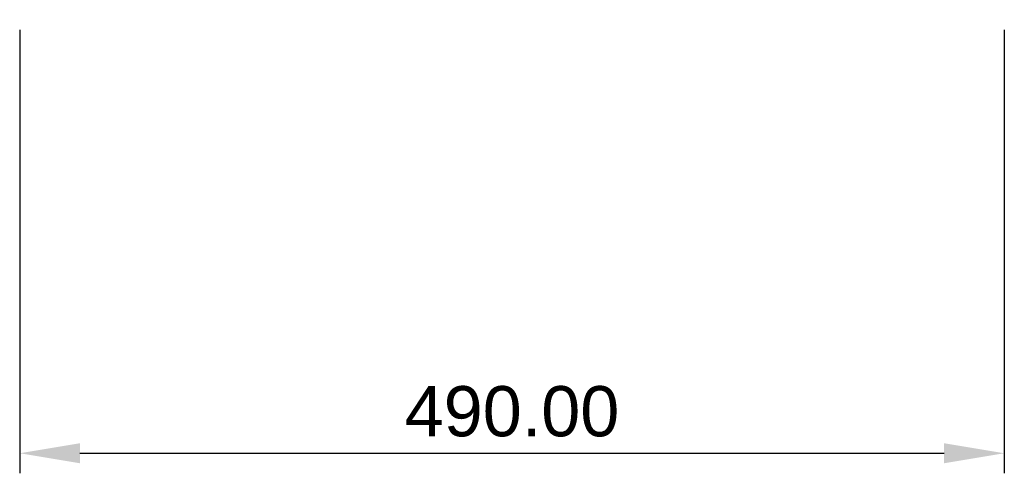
# Model space of a CAD drawing. Header units: millimetres. Extents: x -261 to 261, y -577 to 242.
# Tile 1 of 176: x -245 to 245, y -577 to -351. Entities that reach past the tile are written whole.
import ezdxf

# ---------------------------------------------------------------- set-up
doc = ezdxf.new("R2010")
doc.units = ezdxf.units.MM
doc.layers.add('Default', color=7, linetype='Continuous', true_color=0x000000)
doc.styles.add('Default', font='arial.ttf')
doc.dimstyles.new('Default', dxfattribs={"dimscale": 10, "dimtxt": 2.5, "dimasz": 3, "dimexe": 1, "dimexo": 0.5, "dimgap": 0.8, "dimtad": 1, "dimtoh": 1, "dimzin": 1, "dimdsep": 46, "dimtxsty": 'Default', "dimcen": 2.5, "dimadec": 1, "dimazin": 1, "dimtfac": 1, "dimtdec": 4, "dimtix": 1, "dimtofl": 0, "dimtmove": 1, "dimatfit": 3, "dimfxl": 1, "dimtolj": 1, "dimtzin": 1, "dimarcsym": 0})

# ---------------------------------------------------------------- blocks, each defined once
blk = doc.blocks.new('*D1')
at = {"layer": 'Default', "color": 0, "lineweight": -2}
for p, q in [((-245, -356), (-245, -577)), ((245, -356), (245, -577)), ((-215, -567), (215, -567))]:
    blk.add_line(p, q, dxfattribs=at)
at = {"layer": 'Default', "color": 0}
for points in [[(-215, -562), (-215, -572), (-245, -567)], [(215, -572), (215, -562), (245, -567)]]:
    blk.add_solid(points, dxfattribs=at)
at = {"layer": 'Defpoints', "color": 0}
for p in [(-245, -351), (245, -351), (245, -567)]:
    blk.add_point(p, dxfattribs=at)
at = {"layer": 'Default', "color": 0, "insert": (0, -546.24), "char_height": 25, "attachment_point": 5, "style": 'Default'}
blk.add_mtext('\\A1;490.00', dxfattribs=at)

msp = doc.modelspace()

# ---------------------------------------------------------------- dimensions: what is measured, and where the dimension line sits
at = {"layer": 'Default'}
dim = msp.add_linear_dim(base=(245, -567), p1=(-245, -351), p2=(245, -351), dimstyle='Default', override={"dimscale": 10, "dimtxt": 2.5, "dimasz": 3, "dimexe": 1, "dimexo": 0.5, "dimgap": 0.8, "dimtad": 1, "dimtih": 0, "dimtoh": 0, "dimdec": 2, "dimlfac": 1, "dimzin": 1, "dimtxsty": 'Default', "dimsah": 0, "dimcen": 2.5, "dimadec": 1, "dimazin": 1, "dimtix": 0, "dimtmove": 0, "dimtzin": 1}, dxfattribs=at)
dim.commit()
dim.dimension.update_dxf_attribs({"geometry": '*D1', "text_midpoint": (0, -546.237)})

doc.saveas('drawing.dxf')
